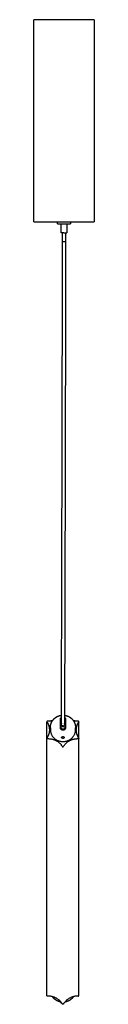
# Model space of a CAD drawing. Header units: millimetres. Extents: x 265 to 3531, y 1563 to 3304.
# Tile 5 of 8: x 2831 to 2886, y 1563 to 2464. Entities that reach past the tile are written whole.
import ezdxf

# ---------------------------------------------------------------- set-up
doc = ezdxf.new("R2010")
doc.units = ezdxf.units.MM
doc.layers.add('Make2D$Visible$Curvas', color=7, linetype='Continuous')

msp = doc.modelspace()

# ---------------------------------------------------------------- linework, layer by layer
at = {"layer": 'Make2D$Visible$Curvas', "color": 7, "lineweight": -3}
for points, weights, degree in [([(2858.32, 2464.15), (2830.82, 2464.15), (2830.82, 2464.15)], [1, 0.707106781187, 1], 2), ([(2885.82, 2464.15), (2885.82, 2464.15), (2858.32, 2464.15)], [1, 0.707106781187, 1], 2), ([(2830.82, 2279.15), (2830.82, 2279.15), (2858.32, 2279.15)], [1, 0.707106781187, 1], 2), ([(2852.32, 2277.15), (2852.32, 2277.15), (2858.32, 2277.15)], [1, 0.707106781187, 1], 2), ([(2858.32, 2279.15), (2885.82, 2279.15), (2885.82, 2279.15)], [1, 0.707106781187, 1], 2), ([(2858.32, 2277.15), (2864.32, 2277.15), (2864.32, 2277.15)], [1, 0.707106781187, 1], 2), ([(2858.32, 2269.15), (2855.82, 2269.15), (2855.82, 2269.15)], [1, 0.707106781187, 1], 2), ([(2858.32, 2269.15), (2860.82, 2269.15), (2860.82, 2269.15)], [1, 0.707106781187, 1], 2), ([(2843.14, 1821.9), (2842.64, 1821.9), (2842.64, 1821.44)], [1, 0.707106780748, 1], 2), ([(2842.64, 1821.44), (2842.64, 1821.31), (2842.71, 1821.21)], [1, 0.965925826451, 1], 2), ([(2842.95, 1820.83), (2844.96, 1817.63), (2844.96, 1813.93)], [1, 0.965925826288, 1], 2), ([(2847.87, 1822.46), (2845.79, 1821.9), (2843.62, 1821.9)], [0.946153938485, 0.962682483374, 1], 2), ([(2855.13, 1815.83), (2855.13, 1820.84), (2855.13, 1824.26)], [1, 0.913792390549, 1], 2), ([(2856, 1827.91), (2855.79, 1827.63), (2855.57, 1827.35)], [0.981416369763, 0.975866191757, 0.970952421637], 2), ([(2858.96, 1827.38), (2858.88, 1827.48), (2858.8, 1827.58)], [0.971560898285, 0.973325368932, 0.975170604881], 2), ([(2859.63, 1824.26), (2859.63, 1820.84), (2859.63, 1815.83)], [1, 0.913792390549, 1], 2), ([(2870.94, 1821.9), (2868.9, 1821.9), (2866.93, 1822.4)], [1, 0.964823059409, 0.948118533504], 2), ([(2869.6, 1813.93), (2869.6, 1817.63), (2871.61, 1820.83)], [1, 0.965925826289, 1], 2), ([(2871.91, 1821.44), (2871.91, 1821.9), (2871.41, 1821.9)], [1, 0.707106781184, 1], 2), ([(2871.91, 1821.44), (2871.91, 1821.31), (2871.84, 1821.21)], [1, 0.96592582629, 1], 2), ([(2844.96, 1813.93), (2844.96, 1810.24), (2842.95, 1807.03)], [1, 0.96592582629, 1], 2), ([(2855.13, 1816.92), (2855.13, 1816.41), (2855.23, 1815.92), (2855.43, 1815.49)], [1, 0.971301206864, 0.971301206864, 1], 3), ([(2855.98, 1820.04), (2855.55, 1819.65), (2855.27, 1819.06), (2855.17, 1818.38)], [0.891974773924, 0.876048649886, 0.912057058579, 1], 3), ([(2855.17, 1818.38), (2855.52, 1818.73), (2855.98, 1818.95)], [1, 0.964800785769, 0.958880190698], 2), ([(2857.83, 1814.68), (2857.53, 1814.65), (2857.23, 1814.65), (2856.93, 1814.68)], [1, 0.99245733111, 0.99245733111, 1], 3), ([(2857.38, 1813.81), (2857.15, 1813.81), (2856.93, 1813.81)], [1, 0.999792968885, 1], 2), ([(2857.38, 1817.64), (2858.78, 1817.64), (2858.78, 1818.51)], [1, 0.707710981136, 1], 2), ([(2857.83, 1813.81), (2857.6, 1813.81), (2857.38, 1813.81)], [1, 0.999792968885, 1], 2), ([(2859.59, 1818.38), (2859.49, 1819.06), (2859.21, 1819.65), (2858.78, 1820.03)], [1, 0.912631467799, 0.876521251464, 0.891669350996], 3), ([(2858.78, 1818.95), (2859.24, 1818.73), (2859.59, 1818.38)], [0.958911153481, 0.96489223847, 1], 2), ([(2859.32, 1815.49), (2859.52, 1815.92), (2859.63, 1816.41), (2859.63, 1816.92)], [1, 0.971301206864, 0.971301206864, 1], 3), ([(2871.61, 1807.03), (2869.6, 1810.24), (2869.6, 1813.93)], [1, 0.965925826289, 1], 2), ([(2842.71, 1806.66), (2842.64, 1806.55), (2842.64, 1806.43)], [1, 0.965925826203, 1], 2), ([(2842.64, 1806.43), (2842.64, 1805.97), (2843.14, 1805.97)], [1, 0.707106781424, 1], 2), ([(2843.62, 1805.97), (2852.28, 1805.97), (2856.61, 1799.07)], [1, 0.866025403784, 1], 2), ([(2857.95, 1799.07), (2862.28, 1805.97), (2870.94, 1805.97)], [1, 0.866025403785, 1], 2), ([(2871.91, 1806.43), (2871.91, 1805.97), (2871.41, 1805.97)], [1, 0.707106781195, 1], 2), ([(2871.91, 1806.43), (2871.91, 1806.55), (2871.84, 1806.66)], [1, 0.965925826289, 1], 2), ([(2843.14, 1570.27), (2842.64, 1570.27), (2842.64, 1570.73)], [1, 0.707106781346, 1], 2), ([(2856.61, 1563.38), (2852.28, 1570.27), (2843.62, 1570.27)], [1, 0.866025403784, 1], 2), ([(2870.94, 1570.27), (2862.28, 1570.27), (2857.95, 1563.38)], [1, 0.866025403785, 1], 2), ([(2871.41, 1570.27), (2871.91, 1570.27), (2871.91, 1570.73)], [1, 0.70710678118, 1], 2)]:
    msp.add_rational_spline(points, weights, degree=degree, dxfattribs=at)
for points in [[(2830.82, 2279.15), (2830.82, 2464.15)], [(2885.82, 2464.15), (2885.82, 2279.15)], [(2852.32, 2277.15), (2852.32, 2279.15)], [(2855.82, 2269.15), (2855.82, 2277.15)], [(2860.82, 2277.15), (2860.82, 2269.15)], [(2864.32, 2279.15), (2864.32, 2277.15)], [(2856.92, 2260.92), (2856.92, 2269.15)], [(2859.72, 2269.15), (2859.72, 2260.92)], [(2842.64, 1806.43), (2842.64, 1821.44)], [(2842.71, 1821.21), (2842.95, 1820.83)], [(2843.62, 1821.9), (2843.14, 1821.9)], [(2871.41, 1821.9), (2870.94, 1821.9)], [(2871.61, 1820.83), (2871.84, 1821.21)], [(2871.91, 1806.43), (2871.91, 1821.44)], [(2845.88, 1815.99), (2845.88, 1815.41)], [(2845.88, 1814.42), (2845.88, 1813.93)], [(2868.88, 1815.41), (2868.88, 1815.99)], [(2868.88, 1813.93), (2868.88, 1814.42)], [(2842.64, 1570.73), (2842.64, 1806.43)], [(2842.95, 1807.03), (2842.71, 1806.66)], [(2843.14, 1805.97), (2843.62, 1805.97)], [(2870.94, 1805.97), (2871.41, 1805.97)], [(2871.84, 1806.66), (2871.61, 1807.03)], [(2871.91, 1570.73), (2871.91, 1806.43)], [(2856.61, 1799.07), (2856.84, 1798.69)], [(2857.71, 1798.69), (2857.95, 1799.07)], [(2843.62, 1570.27), (2843.14, 1570.27)], [(2871.41, 1570.27), (2870.94, 1570.27)], [(2856.84, 1563), (2856.61, 1563.38)], [(2857.95, 1563.38), (2857.71, 1563)]]:
    msp.add_open_spline(points, degree=1, dxfattribs=at)
for points, knots in [([(2855.98, 1818.52), (2856, 1825.61), (2856.02, 1832.72), (2856.04, 1839.83), (2856.05, 1846.77), (2856.07, 1853.72), (2856.09, 1860.67), (2856.11, 1867.44), (2856.13, 1874.23), (2856.15, 1881.02), (2856.16, 1887.63), (2856.18, 1894.26), (2856.2, 1900.89), (2856.22, 1907.34), (2856.23, 1913.8), (2856.25, 1920.27), (2856.27, 1926.56), (2856.28, 1932.86), (2856.3, 1939.17), (2856.31, 1945.3), (2856.33, 1951.44), (2856.35, 1957.59), (2856.36, 1963.56), (2856.38, 1969.54), (2856.39, 1975.52), (2856.41, 1981.33), (2856.42, 1987.15), (2856.43, 1992.97), (2856.45, 1998.62), (2856.46, 2004.28), (2856.48, 2009.94), (2856.49, 2015.43), (2856.5, 2020.92), (2856.52, 2026.43), (2856.53, 2031.75), (2856.54, 2037.08), (2856.55, 2042.43), (2856.57, 2047.59), (2856.58, 2052.76), (2856.59, 2057.94), (2856.6, 2062.94), (2856.61, 2067.95), (2856.62, 2072.98), (2856.64, 2077.81), (2856.65, 2082.66), (2856.66, 2087.53), (2856.66, 2089.87), (2856.67, 2092.21), (2856.67, 2094.55), (2856.68, 2096.9), (2856.68, 2099.24), (2856.69, 2101.59), (2856.69, 2103.85), (2856.7, 2106.11), (2856.7, 2108.38), (2856.71, 2110.64), (2856.71, 2112.91), (2856.72, 2115.18), (2856.72, 2117.35), (2856.72, 2119.53), (2856.73, 2121.72), (2856.73, 2123.9), (2856.74, 2126.09), (2856.74, 2128.28), (2856.75, 2130.37), (2856.75, 2132.47), (2856.76, 2134.58), (2856.76, 2136.68), (2856.76, 2138.78), (2856.77, 2140.89), (2856.77, 2142.91), (2856.78, 2144.93), (2856.78, 2146.95), (2856.78, 2148.97), (2856.79, 2151), (2856.79, 2153.03), (2856.79, 2154.96), (2856.8, 2156.9), (2856.8, 2158.84), (2856.8, 2160.78), (2856.81, 2162.73), (2856.81, 2164.68), (2856.82, 2166.53), (2856.82, 2168.39), (2856.82, 2170.25), (2856.82, 2172.11), (2856.83, 2173.98), (2856.83, 2175.84), (2856.83, 2177.62), (2856.84, 2179.39), (2856.84, 2181.17), (2856.84, 2182.95), (2856.85, 2184.74), (2856.85, 2186.53), (2856.85, 2187.39), (2856.85, 2188.24), (2856.85, 2189.1), (2856.85, 2189.96), (2856.86, 2190.83), (2856.86, 2191.69), (2856.86, 2192.53), (2856.86, 2193.36), (2856.86, 2194.2), (2856.86, 2195.04), (2856.86, 2195.89), (2856.86, 2196.73), (2856.87, 2197.54), (2856.87, 2198.36), (2856.87, 2199.18), (2856.87, 2200), (2856.87, 2200.82), (2856.87, 2201.65), (2856.87, 2203.24), (2856.88, 2204.84), (2856.88, 2206.44), (2856.88, 2207.22), (2856.88, 2208), (2856.88, 2208.78), (2856.88, 2209.56), (2856.88, 2210.34), (2856.88, 2211.12), (2856.89, 2211.88), (2856.89, 2212.64), (2856.89, 2213.4), (2856.89, 2214.15), (2856.89, 2214.92), (2856.89, 2215.68), (2856.89, 2216.41), (2856.89, 2217.15), (2856.89, 2217.89), (2856.89, 2218.63), (2856.89, 2219.37), (2856.9, 2220.11), (2856.9, 2220.83), (2856.9, 2221.55), (2856.9, 2222.27), (2856.9, 2222.98), (2856.9, 2223.7), (2856.9, 2224.43), (2856.9, 2225.12), (2856.9, 2225.82), (2856.9, 2226.52), (2856.9, 2227.22), (2856.9, 2227.92), (2856.9, 2228.62), (2856.91, 2229.3), (2856.91, 2229.99), (2856.91, 2230.67), (2856.91, 2231.34), (2856.91, 2232.02), (2856.91, 2232.69), (2856.91, 2233.35), (2856.91, 2234.02), (2856.91, 2234.68), (2856.91, 2235.34), (2856.91, 2235.99), (2856.91, 2236.64), (2856.91, 2237.29), (2856.91, 2237.93), (2856.91, 2238.57), (2856.91, 2239.21), (2856.91, 2239.84), (2856.92, 2240.47), (2856.92, 2241.1), (2856.92, 2241.72), (2856.92, 2242.34), (2856.92, 2242.96), (2856.92, 2243.57), (2856.92, 2244.18), (2856.92, 2244.79), (2856.92, 2245.39), (2856.92, 2246), (2856.92, 2246.59), (2856.92, 2247.18), (2856.92, 2247.77), (2856.92, 2248.36), (2856.92, 2248.94), (2856.92, 2249.52), (2856.92, 2250.1), (2856.92, 2250.67), (2856.92, 2251.24), (2856.92, 2251.8), (2856.92, 2252.37), (2856.92, 2252.93), (2856.92, 2253.48), (2856.92, 2254.04), (2856.92, 2254.59), (2856.92, 2255.13), (2856.92, 2255.67), (2856.92, 2256.22), (2856.92, 2256.75), (2856.92, 2257.28), (2856.92, 2257.82), (2856.92, 2258.34), (2856.92, 2258.86), (2856.92, 2259.39), (2856.92, 2259.9), (2856.92, 2260.41), (2856.92, 2260.92)], [0, 0, 0, 0, 27.235122, 27.235122, 27.235122, 53.785595, 53.785595, 53.785595, 79.650098, 79.650098, 79.650098, 104.830651, 104.830651, 104.830651, 129.326768, 129.326768, 129.326768, 153.137265, 153.137265, 153.137265, 176.265242, 176.265242, 176.265242, 198.709387, 198.709387, 198.709387, 220.471185, 220.471185, 220.471185, 241.550833, 241.550833, 241.550833, 261.947709, 261.947709, 261.947709, 281.664527, 281.664527, 281.664527, 300.700737, 300.700737, 300.700737, 319.057101, 319.057101, 319.057101, 336.73458, 336.73458, 336.73458, 345.234556, 345.234556, 345.234556, 353.73528, 353.73528, 353.73528, 361.896135, 361.896135, 361.896135, 370.057987, 370.057987, 370.057987, 377.882082, 377.882082, 377.882082, 385.706473, 385.706473, 385.706473, 393.193267, 393.193267, 393.193267, 400.680485, 400.680485, 400.680485, 407.831847, 407.831847, 407.831847, 414.982724, 414.982724, 414.982724, 421.798038, 421.798038, 421.798038, 428.613434, 428.613434, 428.613434, 435.095504, 435.095504, 435.095504, 441.57678, 441.57678, 441.57678, 447.725166, 447.725166, 447.725166, 453.87417, 453.87417, 453.87417, 456.824039, 456.824039, 456.824039, 459.774091, 459.774091, 459.774091, 462.641256, 462.641256, 462.641256, 465.508267, 465.508267, 465.508267, 468.293404, 468.293404, 468.293404, 471.078189, 471.078189, 471.078189, 476.483685, 476.483685, 476.483685, 479.104331, 479.104331, 479.104331, 481.724652, 481.724652, 481.724652, 484.263837, 484.263837, 484.263837, 486.803166, 486.803166, 486.803166, 489.26074, 489.26074, 489.26074, 491.718518, 491.718518, 491.718518, 494.095959, 494.095959, 494.095959, 496.472428, 496.472428, 496.472428, 498.768669, 498.768669, 498.768669, 501.065891, 501.065891, 501.065891, 503.301574, 503.301574, 503.301574, 505.497252, 505.497252, 505.497252, 507.654707, 507.654707, 507.654707, 509.771003, 509.771003, 509.771003, 511.848232, 511.848232, 511.848232, 513.885694, 513.885694, 513.885694, 515.88433, 515.88433, 515.88433, 517.84382, 517.84382, 517.84382, 519.765157, 519.765157, 519.765157, 521.647231, 521.647231, 521.647231, 523.48974, 523.48974, 523.48974, 525.294784, 525.294784, 525.294784, 527.062179, 527.062179, 527.062179, 528.791082, 528.791082, 528.791082, 530.482676, 530.482676, 530.482676, 532.137736, 532.137736, 532.137736, 533.755306, 533.755306, 533.755306, 535.335485, 535.335485, 535.335485, 535.335485]), ([(2858.32, 2260.76), (2858.21, 2260.76), (2858.03, 2260.77), (2857.8, 2260.77), (2857.64, 2260.78), (2857.48, 2260.8), (2857.33, 2260.81), (2857.2, 2260.83), (2857.1, 2260.84), (2857.02, 2260.86), (2856.95, 2260.89), (2856.92, 2260.91), (2856.92, 2260.92), (2856.92, 2260.92), (2856.92, 2260.92), (2856.92, 2260.92)], [-2.212549, -2.212549, -2.212549, -2.212549, -1.864181, -1.681371, -1.493466, -1.301945, -1.108476, -0.914844, -0.722847, -0.534206, -0.350471, 0, 0, 0, 0.000689, 0.000689, 0.000689, 0.000689]), ([(2859.72, 2260.92), (2859.72, 2260.91), (2859.7, 2260.89), (2859.63, 2260.86), (2859.55, 2260.84), (2859.44, 2260.83), (2859.32, 2260.81), (2859.17, 2260.8), (2859.01, 2260.78), (2858.84, 2260.77), (2858.62, 2260.77), (2858.44, 2260.76), (2858.32, 2260.76)], [0.000689, 0.000689, 0.000689, 0.000689, 0.350472, 0.534207, 0.72285, 0.914847, 1.108481, 1.30195, 1.493473, 1.681378, 1.864189, 2.212558, 2.212558, 2.212558, 2.212558]), ([(2859.72, 2260.92), (2859.72, 2260.41), (2859.72, 2259.9), (2859.72, 2259.39), (2859.72, 2258.86), (2859.72, 2258.34), (2859.72, 2257.82), (2859.72, 2257.28), (2859.72, 2256.75), (2859.72, 2256.22), (2859.72, 2255.67), (2859.72, 2255.13), (2859.72, 2254.59), (2859.72, 2254.04), (2859.72, 2253.48), (2859.72, 2252.93), (2859.72, 2252.37), (2859.72, 2251.8), (2859.72, 2251.24), (2859.72, 2250.67), (2859.72, 2250.09), (2859.72, 2249.52), (2859.72, 2248.94), (2859.72, 2248.36), (2859.72, 2247.77), (2859.72, 2247.18), (2859.72, 2246.59), (2859.72, 2245.99), (2859.72, 2245.39), (2859.72, 2244.79), (2859.72, 2244.18), (2859.72, 2243.57), (2859.72, 2242.96), (2859.72, 2242.34), (2859.72, 2241.72), (2859.72, 2241.1), (2859.72, 2240.47), (2859.71, 2239.84), (2859.71, 2239.2), (2859.71, 2238.57), (2859.71, 2237.93), (2859.71, 2237.28), (2859.71, 2236.64), (2859.71, 2235.99), (2859.71, 2235.33), (2859.71, 2234.68), (2859.71, 2234.02), (2859.71, 2233.35), (2859.71, 2232.69), (2859.71, 2232.01), (2859.71, 2231.34), (2859.71, 2230.67), (2859.71, 2229.98), (2859.71, 2229.3), (2859.7, 2228.62), (2859.7, 2227.92), (2859.7, 2227.22), (2859.7, 2226.52), (2859.7, 2225.82), (2859.7, 2225.12), (2859.7, 2224.42), (2859.7, 2223.7), (2859.7, 2222.98), (2859.7, 2222.26), (2859.7, 2221.54), (2859.7, 2220.83), (2859.7, 2220.11), (2859.69, 2219.37), (2859.69, 2218.63), (2859.69, 2217.89), (2859.69, 2217.15), (2859.69, 2216.41), (2859.69, 2215.67), (2859.69, 2214.91), (2859.69, 2214.15), (2859.69, 2213.39), (2859.69, 2212.63), (2859.69, 2211.87), (2859.68, 2211.12), (2859.68, 2210.34), (2859.68, 2209.55), (2859.68, 2208.78), (2859.68, 2208), (2859.68, 2207.22), (2859.68, 2206.44), (2859.68, 2204.84), (2859.67, 2203.24), (2859.67, 2201.64), (2859.67, 2200.82), (2859.67, 2200), (2859.67, 2199.18), (2859.67, 2198.36), (2859.67, 2197.54), (2859.66, 2196.72), (2859.66, 2195.88), (2859.66, 2195.04), (2859.66, 2194.2), (2859.66, 2193.36), (2859.66, 2192.52), (2859.66, 2191.68), (2859.66, 2190.82), (2859.65, 2189.96), (2859.65, 2189.1), (2859.65, 2188.24), (2859.65, 2187.38), (2859.65, 2186.52), (2859.65, 2184.73), (2859.64, 2182.95), (2859.64, 2181.17), (2859.64, 2179.39), (2859.63, 2177.61), (2859.63, 2175.84), (2859.63, 2173.97), (2859.62, 2172.11), (2859.62, 2170.25), (2859.62, 2168.38), (2859.62, 2166.53), (2859.61, 2164.67), (2859.61, 2162.72), (2859.6, 2160.78), (2859.6, 2158.84), (2859.6, 2156.9), (2859.59, 2154.96), (2859.59, 2153.02), (2859.59, 2150.99), (2859.58, 2148.97), (2859.58, 2146.95), (2859.58, 2144.92), (2859.57, 2142.9), (2859.57, 2140.89), (2859.56, 2138.78), (2859.56, 2136.67), (2859.56, 2134.57), (2859.55, 2132.47), (2859.55, 2130.37), (2859.54, 2128.27), (2859.54, 2126.08), (2859.53, 2123.9), (2859.53, 2121.71), (2859.52, 2119.53), (2859.52, 2117.35), (2859.52, 2115.17), (2859.51, 2112.9), (2859.51, 2110.63), (2859.5, 2108.37), (2859.5, 2106.11), (2859.49, 2103.85), (2859.49, 2101.59), (2859.48, 2099.24), (2859.48, 2096.89), (2859.47, 2094.54), (2859.47, 2092.2), (2859.46, 2089.86), (2859.46, 2087.52), (2859.45, 2082.66), (2859.44, 2077.81), (2859.42, 2072.97), (2859.41, 2067.95), (2859.4, 2062.94), (2859.39, 2057.94), (2859.38, 2052.75), (2859.37, 2047.58), (2859.35, 2042.42), (2859.34, 2037.07), (2859.33, 2031.74), (2859.32, 2026.42), (2859.3, 2020.91), (2859.29, 2015.42), (2859.28, 2009.94), (2859.26, 2004.27), (2859.25, 1998.61), (2859.23, 1992.97), (2859.22, 1987.14), (2859.21, 1981.32), (2859.19, 1975.52), (2859.18, 1969.53), (2859.16, 1963.55), (2859.15, 1957.58), (2859.13, 1951.43), (2859.11, 1945.29), (2859.1, 1939.17), (2859.08, 1932.86), (2859.07, 1926.56), (2859.05, 1920.26), (2859.03, 1913.79), (2859.02, 1907.33), (2859, 1900.88), (2858.98, 1894.25), (2858.96, 1887.63), (2858.95, 1881.01), (2858.93, 1874.22), (2858.91, 1867.44), (2858.89, 1860.66), (2858.87, 1853.71), (2858.85, 1846.76), (2858.84, 1839.83), (2858.82, 1832.71), (2858.8, 1825.61), (2858.78, 1818.51)], [4.539714, 4.539714, 4.539714, 4.539714, 6.119996, 6.119996, 6.119996, 7.73776, 7.73776, 7.73776, 9.393007, 9.393007, 9.393007, 11.084779, 11.084779, 11.084779, 12.813854, 12.813854, 12.813854, 14.581414, 14.581414, 14.581414, 16.386616, 16.386616, 16.386616, 18.229278, 18.229278, 18.229278, 20.111499, 20.111499, 20.111499, 22.032977, 22.032977, 22.032977, 23.992605, 23.992605, 23.992605, 25.991372, 25.991372, 25.991372, 28.028961, 28.028961, 28.028961, 30.106312, 30.106312, 30.106312, 32.222728, 32.222728, 32.222728, 34.380298, 34.380298, 34.380298, 36.576086, 36.576086, 36.576086, 38.811876, 38.811876, 38.811876, 41.109203, 41.109203, 41.109203, 43.405544, 43.405544, 43.405544, 45.782111, 45.782111, 45.782111, 48.159646, 48.159646, 48.159646, 50.617516, 50.617516, 50.617516, 53.075178, 53.075178, 53.075178, 55.614595, 55.614595, 55.614595, 58.153863, 58.153863, 58.153863, 60.774266, 60.774266, 60.774266, 63.394991, 63.394991, 63.394991, 68.800638, 68.800638, 68.800638, 71.585497, 71.585497, 71.585497, 74.370704, 74.370704, 74.370704, 77.237785, 77.237785, 77.237785, 80.105017, 80.105017, 80.105017, 83.055134, 83.055134, 83.055134, 86.005066, 86.005066, 86.005066, 92.154195, 92.154195, 92.154195, 98.302697, 98.302697, 98.302697, 104.784086, 104.784086, 104.784086, 111.26626, 111.26626, 111.26626, 118.081759, 118.081759, 118.081759, 124.897169, 124.897169, 124.897169, 132.048139, 132.048139, 132.048139, 139.199589, 139.199589, 139.199589, 146.686893, 146.686893, 146.686893, 154.173768, 154.173768, 154.173768, 161.998238, 161.998238, 161.998238, 169.822408, 169.822408, 169.822408, 177.984333, 177.984333, 177.984333, 186.145257, 186.145257, 186.145257, 194.646049, 194.646049, 194.646049, 203.146089, 203.146089, 203.146089, 220.82369, 220.82369, 220.82369, 239.180169, 239.180169, 239.180169, 258.216486, 258.216486, 258.216486, 277.933404, 277.933404, 277.933404, 298.330373, 298.330373, 298.330373, 319.410109, 319.410109, 319.410109, 341.17199, 341.17199, 341.17199, 363.616213, 363.616213, 363.616213, 386.744264, 386.744264, 386.744264, 410.554831, 410.554831, 410.554831, 435.051015, 435.051015, 435.051015, 460.23163, 460.23163, 460.23163, 486.096194, 486.096194, 486.096194, 512.646723, 512.646723, 512.646723, 539.8819, 539.8819, 539.8819, 539.8819]), ([(2855.13, 1824.26), (2855.13, 1824.34), (2855.14, 1824.43), (2855.18, 1824.59), (2855.21, 1824.68), (2855.3, 1824.84), (2855.35, 1824.91), (2855.47, 1825.06), (2855.54, 1825.13), (2855.73, 1825.29), (2855.86, 1825.37), (2856, 1825.43)], [0, 0, 0, 0, 0.37557, 0.37557, 0.75114, 0.75114, 1.12671, 1.12671, 1.502279, 1.502279, 2.008573, 2.008573, 2.008573, 2.008573]), ([(2858.8, 1825.41), (2858.82, 1825.4), (2858.84, 1825.39), (2858.96, 1825.32), (2859.05, 1825.26), (2859.3, 1825.07), (2859.42, 1824.92), (2859.59, 1824.59), (2859.63, 1824.43), (2859.63, 1824.26)], [1.040328, 1.040328, 1.040328, 1.040328, 1.127515, 1.127515, 1.503353, 1.503353, 2.255029, 2.255029, 3.006706, 3.006706, 3.006706, 3.006706]), ([(2845.88, 1815.41), (2845.88, 1815.25), (2845.88, 1815.09), (2845.89, 1814.76), (2845.9, 1814.6), (2845.92, 1814.3), (2845.93, 1814.16), (2845.94, 1813.92), (2845.95, 1813.83), (2845.95, 1813.7), (2845.94, 1813.67), (2845.93, 1813.66), (2845.92, 1813.69), (2845.9, 1813.82), (2845.89, 1813.91), (2845.88, 1814.13), (2845.88, 1814.27), (2845.88, 1814.42)], [0, 0, 0, 0, 0.494393, 0.494393, 0.988786, 0.988786, 1.483179, 1.483179, 1.977572, 1.977572, 2.471965, 2.471965, 2.966358, 2.966358, 3.460751, 3.460751, 3.955144, 3.955144, 3.955144, 3.955144]), ([(2856.93, 1813.81), (2856.8, 1813.81), (2856.68, 1813.83), (2856.43, 1813.89), (2856.32, 1813.93), (2856.09, 1814.04), (2855.99, 1814.11), (2855.79, 1814.27), (2855.7, 1814.35), (2855.46, 1814.64), (2855.34, 1814.86), (2855.17, 1815.33), (2855.13, 1815.58), (2855.13, 1815.83)], [0, 0, 0, 0, 0.375838, 0.375838, 0.751676, 0.751676, 1.127515, 1.127515, 1.503353, 1.503353, 2.255029, 2.255029, 3.006706, 3.006706, 3.006706, 3.006706]), ([(2856.93, 1814.68), (2856.78, 1814.69), (2856.64, 1814.72), (2856.35, 1814.81), (2856.21, 1814.87), (2855.95, 1815.01), (2855.83, 1815.1), (2855.61, 1815.29), (2855.51, 1815.39), (2855.43, 1815.49)], [-1.791242, -1.791242, -1.791242, -1.791242, -1.343432, -1.343432, -0.895621, -0.895621, -0.447811, -0.447811, 0, 0, 0, 0]), ([(2859.63, 1815.83), (2859.63, 1815.7), (2859.62, 1815.58), (2859.58, 1815.33), (2859.54, 1815.21), (2859.46, 1814.98), (2859.41, 1814.86), (2859.29, 1814.65), (2859.21, 1814.54), (2858.97, 1814.26), (2858.77, 1814.1), (2858.44, 1813.93), (2858.32, 1813.89), (2858.08, 1813.83), (2857.95, 1813.81), (2857.83, 1813.81)], [0, 0, 0, 0, 0.37557, 0.37557, 0.75114, 0.75114, 1.12671, 1.12671, 1.502279, 1.502279, 2.253419, 2.253419, 2.628989, 2.628989, 3.004559, 3.004559, 3.004559, 3.004559]), ([(2859.32, 1815.49), (2859.24, 1815.39), (2859.14, 1815.29), (2858.92, 1815.1), (2858.8, 1815.01), (2858.54, 1814.87), (2858.4, 1814.81), (2858.12, 1814.72), (2857.97, 1814.69), (2857.83, 1814.68)], [-1.791233, -1.791233, -1.791233, -1.791233, -1.343424, -1.343424, -0.895616, -0.895616, -0.447808, -0.447808, 0, 0, 0, 0]), ([(2868.88, 1814.42), (2868.88, 1814.27), (2868.87, 1814.13), (2868.86, 1813.91), (2868.85, 1813.81), (2868.83, 1813.69), (2868.83, 1813.66), (2868.81, 1813.67), (2868.81, 1813.7), (2868.81, 1813.83), (2868.81, 1813.92), (2868.83, 1814.16), (2868.83, 1814.3), (2868.85, 1814.6), (2868.86, 1814.77), (2868.87, 1815.09), (2868.88, 1815.26), (2868.88, 1815.41)], [0, 0, 0, 0, 0.494393, 0.494393, 0.988786, 0.988786, 1.483179, 1.483179, 1.977572, 1.977572, 2.471965, 2.471965, 2.966358, 2.966358, 3.460751, 3.460751, 3.955144, 3.955144, 3.955144, 3.955144]), ([(2856.13, 1807.03), (2856.13, 1807.13), (2856.16, 1807.24), (2856.28, 1807.43), (2856.37, 1807.52), (2856.6, 1807.67), (2856.74, 1807.73), (2857.04, 1807.81), (2857.21, 1807.84), (2857.38, 1807.84)], [0, 0, 0, 0, 0.503256, 0.503256, 1.006512, 1.006512, 1.509768, 1.509768, 2.013024, 2.013024, 2.013024, 2.013024]), ([(2857.38, 1806.23), (2857.29, 1806.23), (2857.21, 1806.23), (2857.05, 1806.26), (2856.97, 1806.27), (2856.74, 1806.33), (2856.6, 1806.39), (2856.37, 1806.54), (2856.28, 1806.63), (2856.16, 1806.82), (2856.13, 1806.93), (2856.13, 1807.03)], [0, 0, 0, 0, 0.251066, 0.251066, 0.502131, 0.502131, 1.004263, 1.004263, 1.506394, 1.506394, 2.008525, 2.008525, 2.008525, 2.008525]), ([(2857.38, 1807.84), (2857.46, 1807.84), (2857.55, 1807.83), (2857.71, 1807.81), (2857.79, 1807.79), (2858.02, 1807.73), (2858.15, 1807.67), (2858.39, 1807.52), (2858.47, 1807.43), (2858.6, 1807.24), (2858.63, 1807.13), (2858.63, 1807.03)], [0, 0, 0, 0, 0.251313, 0.251313, 0.502626, 0.502626, 1.005253, 1.005253, 1.507879, 1.507879, 2.010505, 2.010505, 2.010505, 2.010505]), ([(2858.63, 1807.03), (2858.63, 1806.93), (2858.6, 1806.82), (2858.48, 1806.63), (2858.38, 1806.54), (2858.16, 1806.39), (2858.02, 1806.33), (2857.71, 1806.25), (2857.55, 1806.23), (2857.38, 1806.23)], [0, 0, 0, 0, 0.502799, 0.502799, 1.005599, 1.005599, 1.508398, 1.508398, 2.011198, 2.011198, 2.011198, 2.011198]), ([(2855.46, 1564.56), (2855.46, 1564.56), (2855.46, 1564.56), (2855.46, 1564.56), (2855.46, 1564.56), (2855.46, 1564.56), (2855.46, 1564.56), (2855.45, 1564.56), (2855.45, 1564.56), (2855.45, 1564.56), (2855.45, 1564.56), (2855.45, 1564.57), (2855.45, 1564.57), (2855.45, 1564.57), (2855.45, 1564.57), (2855.45, 1564.57), (2855.45, 1564.58), (2855.45, 1564.58), (2855.45, 1564.58), (2855.45, 1564.59), (2855.45, 1564.59), (2855.45, 1564.59), (2855.45, 1564.6), (2855.45, 1564.6), (2855.44, 1564.6), (2855.44, 1564.61), (2855.44, 1564.61), (2855.44, 1564.62), (2855.44, 1564.62), (2855.44, 1564.63), (2855.44, 1564.63), (2855.44, 1564.64), (2855.43, 1564.64), (2855.43, 1564.65), (2855.43, 1564.65), (2855.43, 1564.66), (2855.43, 1564.66), (2855.42, 1564.71), (2855.4, 1564.77), (2855.38, 1564.85)], [14, 14, 14, 14, 15, 15, 15, 16, 16, 16, 17, 17, 17, 18, 18, 18, 19, 19, 19, 20, 20, 20, 21, 21, 21, 22, 22, 22, 23, 23, 23, 24, 24, 24, 25, 25, 25, 26, 26, 26, 38.613395, 38.613395, 38.613395, 38.613395]), ([(2856.51, 1563.53), (2856.5, 1563.53), (2856.49, 1563.53), (2856.47, 1563.53), (2856.42, 1563.55), (2856.36, 1563.57), (2856.3, 1563.59), (2856.24, 1563.62), (2856.19, 1563.64), (2856.13, 1563.67), (2856.08, 1563.7), (2856.03, 1563.74), (2855.97, 1563.77), (2855.92, 1563.82), (2855.87, 1563.86), (2855.83, 1563.9), (2855.78, 1563.95), (2855.74, 1564), (2855.7, 1564.05), (2855.66, 1564.1), (2855.63, 1564.15), (2855.59, 1564.2), (2855.57, 1564.26), (2855.54, 1564.32), (2855.51, 1564.37), (2855.5, 1564.43), (2855.48, 1564.49), (2855.46, 1564.55), (2855.46, 1564.55), (2855.46, 1564.55), (2855.46, 1564.56)], [1.784397, 1.784397, 1.784397, 1.784397, 2, 2, 2, 3, 3, 3, 4, 4, 4, 5, 5, 5, 6, 6, 6, 7, 7, 7, 8, 8, 8, 9, 9, 9, 10, 10, 10, 10.917075, 10.917075, 10.917075, 10.917075])]:
    msp.add_open_spline(points, degree=3, knots=knots, dxfattribs=at)
for points, weights, degree, knots in [([(2845.88, 1815.99), (2845.88, 1816.11), (2845.88, 1816.22), (2845.88, 1816.34), (2845.92, 1817.65), (2846.18, 1818.96), (2846.69, 1820.23), (2847.26, 1821.68), (2848.12, 1823), (2849.25, 1824.13), (2850.37, 1825.25), (2851.69, 1826.11), (2853.14, 1826.69), (2854.07, 1827.05), (2855.03, 1827.3), (2856, 1827.41)], [0.874832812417, 0.874832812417, 0.874832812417, 0.874832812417, 0.836863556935, 0.807973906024, 0.788163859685, 0.766552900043, 0.755747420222, 0.755747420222, 0.755747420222, 0.766552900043, 0.788163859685, 0.802614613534, 0.821896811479, 0.846010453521], 3, [-0.340865, -0.340865, -0.340865, -0.340865, 0, 0, 0, 4.014257, 4.014257, 4.014257, 8.744025, 8.744025, 8.744025, 13.473793, 13.473793, 13.473793, 16.38972, 16.38972, 16.38972, 16.38972]), ([(2858.8, 1827.41), (2859.75, 1827.29), (2860.7, 1827.05), (2861.61, 1826.69), (2863.07, 1826.11), (2864.39, 1825.25), (2865.51, 1824.13), (2866.63, 1823), (2867.49, 1821.68), (2868.07, 1820.23), (2868.57, 1818.96), (2868.83, 1817.65), (2868.87, 1816.34), (2868.88, 1816.22), (2868.88, 1816.11), (2868.88, 1815.99)], [0.844768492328, 0.821233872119, 0.802365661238, 0.788163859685, 0.766552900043, 0.755747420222, 0.755747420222, 0.755747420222, 0.766552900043, 0.788163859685, 0.807973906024, 0.836863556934, 0.874832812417, 0.874832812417, 0.874832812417, 0.874832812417], 3, [1.495048, 1.495048, 1.495048, 1.495048, 4.360741, 4.360741, 4.360741, 9.090509, 9.090509, 9.090509, 13.820276, 13.820276, 13.820276, 17.834534, 17.834534, 17.834534, 18.175398, 18.175398, 18.175398, 18.175398]), ([(2845.88, 1813.93), (2845.88, 1803.36), (2857.38, 1803.36), (2868.88, 1803.36), (2868.88, 1813.93)], [1, 0.707106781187, 1, 0.707106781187, 1], 2, [0, 0, 0, 18.064158, 18.064158, 36.128316, 36.128316, 36.128316]), ([(2859.53, 1816.08), (2858.64, 1816.91), (2857.38, 1816.91), (2856.11, 1816.91), (2855.23, 1816.08)], [0.853593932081, 0.851116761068, 1, 0.851116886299, 0.853593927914], 2, [-7.107787, -7.107787, -7.107787, -4.712389, -4.712389, -2.316993, -2.316993, -2.316993]), ([(2857.38, 1817.64), (2856.8, 1817.64), (2856.39, 1817.9), (2855.98, 1818.15), (2855.98, 1818.52)], [1, 0.923715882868, 1, 0.923715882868, 1], 2, [-4.39823, -4.39823, -4.39823, -3.297476, -3.297476, -2.196721, -2.196721, -2.196721]), ([(2856.84, 1798.69), (2856.99, 1798.46), (2857.28, 1798.46), (2857.57, 1798.46), (2857.71, 1798.69)], [1, 0.866025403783, 1, 0.866025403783, 1], 2, [-1.047198, -1.047198, -1.047198, -0.523599, -0.523599, 0, 0, 0]), ([(2855.57, 1564.82), (2854.74, 1564.95), (2853.93, 1565.17), (2853.14, 1565.48), (2851.69, 1566.06), (2850.37, 1566.92), (2849.25, 1568.04), (2848.73, 1568.55), (2848.27, 1569.11), (2847.87, 1569.71)], [0.835223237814, 0.816077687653, 0.800391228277, 0.788163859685, 0.766552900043, 0.755747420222, 0.755747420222, 0.755747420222, 0.757989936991, 0.76247497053], 3, [1.893457, 1.893457, 1.893457, 1.893457, 4.360741, 4.360741, 4.360741, 9.090509, 9.090509, 9.090509, 11.245203, 11.245203, 11.245203, 11.245203]), ([(2866.93, 1569.77), (2866.51, 1569.15), (2866.04, 1568.57), (2865.51, 1568.04), (2864.39, 1566.92), (2863.07, 1566.06), (2861.61, 1565.48), (2860.75, 1565.14), (2859.86, 1564.91), (2858.96, 1564.78)], [0.762967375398, 0.758154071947, 0.755747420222, 0.755747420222, 0.755747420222, 0.766552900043, 0.788163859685, 0.801550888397, 0.819084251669, 0.840763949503], 3, [6.51187, 6.51187, 6.51187, 6.51187, 8.744025, 8.744025, 8.744025, 13.473793, 13.473793, 13.473793, 16.175078, 16.175078, 16.175078, 16.175078]), ([(2857.71, 1563), (2857.57, 1562.77), (2857.28, 1562.77), (2856.99, 1562.77), (2856.84, 1563)], [1, 0.866025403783, 1, 0.866025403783, 1], 2, [0, 0, 0, 0.523599, 0.523599, 1.047198, 1.047198, 1.047198])]:
    msp.add_rational_spline(points, weights, degree=degree, knots=knots, dxfattribs=at)

doc.saveas('drawing.dxf')
